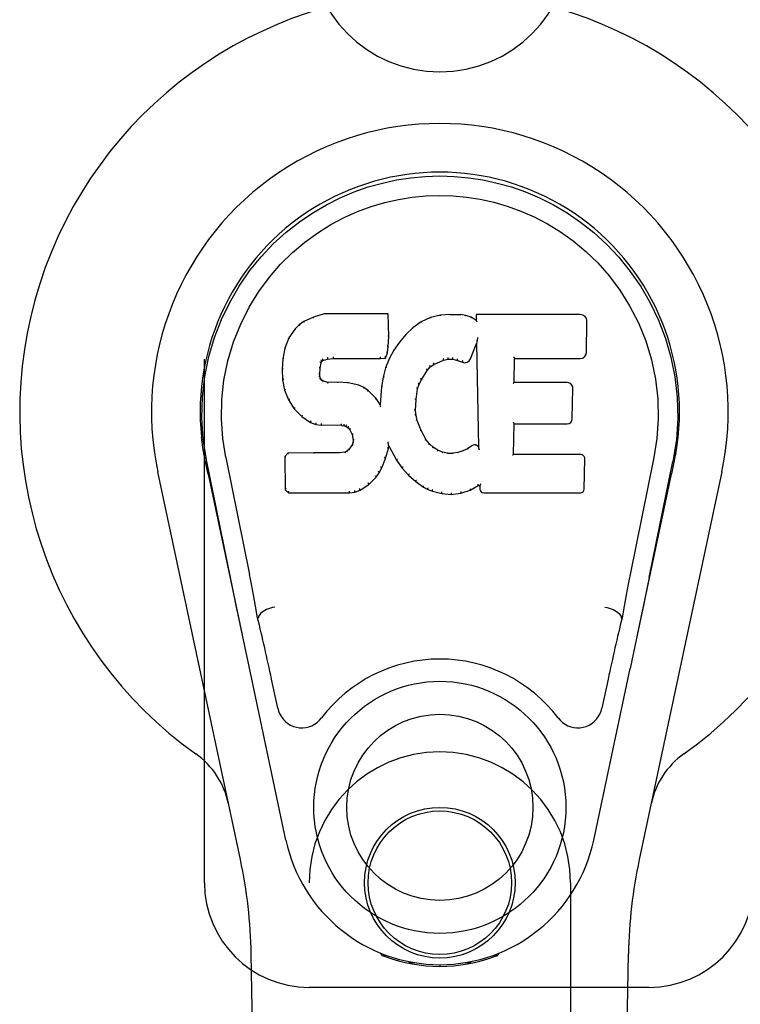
# Model space of a CAD drawing. Header units: inches. Extents: x 0 to 227, y 0 to 147.
# Tile 12 of 78: x 74.06 to 75.78, y 73.59 to 75.94. Entities that reach past the tile are written whole.
import ezdxf

# ---------------------------------------------------------------- set-up
doc = ezdxf.new("R2010")
doc.units = ezdxf.units.IN
doc.header["$LTSCALE"] = 12.505625
doc.header["$MEASUREMENT"] = 0
doc.linetypes.add('HIDDEN', pattern=[0.2, 0.1, -0.1])
doc.layers.add('LEFTHAND_DOOR_ASSEMBLY', color=7, linetype='CONTINUOUS')

msp = doc.modelspace()

# ---------------------------------------------------------------- linework, layer by layer
at = {"layer": 'LEFTHAND_DOOR_ASSEMBLY', "color": 8, "linetype": 'HIDDEN'}
for p, q in [((74.5043, 73.8766), (74.5043, 76.1266)), ((74.7543, 72.0191), (74.7543, 73.8766)), ((75.3793, 73.8766), (75.3793, 72.0191)), ((75.5668, 73.6266), (74.7543, 73.6266))]:
    msp.add_line(p, q, dxfattribs=at)
at = {"layer": 'LEFTHAND_DOOR_ASSEMBLY', "color": 7, "linetype": 'Continuous'}
for p, q in [((74.7907, 75.2361), (74.7649, 75.2279)), ((74.7908, 75.2355), (74.7907, 75.2361)), ((74.9436, 75.2361), (74.7907, 75.2361)), ((74.943, 75.2355), (74.9436, 75.2361)), ((74.9448, 75.1813), (74.9436, 75.2361)), ((75.0918, 75.2346), (75.0683, 75.2323)), ((75.0919, 75.234), (75.0918, 75.2346)), ((75.0918, 75.2346), (75.1159, 75.2342)), ((75.0919, 75.2334), (75.0919, 75.234)), ((75.1158, 75.2335), (75.1159, 75.2342)), ((75.1287, 75.2322), (75.1159, 75.2342)), ((75.1534, 75.234), (75.1537, 75.22)), ((75.154, 75.2334), (75.1534, 75.234)), ((75.4022, 75.234), (75.1534, 75.234)), ((74.7307, 75.2095), (74.7208, 75.2)), ((74.7418, 75.2173), (74.7307, 75.2095)), ((74.7311, 75.2091), (74.7307, 75.2095)), ((74.7649, 75.2279), (74.7418, 75.2173)), ((74.7421, 75.2167), (74.7418, 75.2173)), ((74.7651, 75.2273), (74.7649, 75.2279)), ((75.0222, 75.2169), (75.0026, 75.2026)), ((75.0447, 75.2269), (75.0222, 75.2169)), ((75.0225, 75.2164), (75.0222, 75.2169)), ((75.0683, 75.2323), (75.0447, 75.2269)), ((75.0449, 75.2263), (75.0447, 75.2269)), ((75.0684, 75.2316), (75.0683, 75.2323)), ((75.1286, 75.2316), (75.1287, 75.2322)), ((75.1416, 75.228), (75.1287, 75.2322)), ((75.1413, 75.2274), (75.1416, 75.228)), ((75.1537, 75.22), (75.1416, 75.228)), ((75.1537, 75.22), (75.1543, 75.2189)), ((75.417, 75.1432), (75.4183, 75.2176)), ((74.7208, 75.2), (74.706, 75.1782)), ((74.7212, 75.1996), (74.7208, 75.2)), ((74.9855, 75.1863), (74.9703, 75.1685)), ((75.0026, 75.2026), (74.9855, 75.1863)), ((74.9859, 75.1858), (74.9855, 75.1863)), ((75.003, 75.2021), (75.0026, 75.2026)), ((74.706, 75.1782), (74.6963, 75.1535)), ((74.7066, 75.1779), (74.706, 75.1782)), ((74.9434, 75.1569), (74.9448, 75.1813)), ((74.9442, 75.1813), (74.9448, 75.1813)), ((74.9703, 75.1685), (74.957, 75.1492)), ((74.9708, 75.1681), (74.9703, 75.1685)), ((75.1398, 75.1282), (75.1546, 75.165)), ((75.1552, 75.1679), (75.1546, 75.165)), ((75.1546, 75.165), (75.1589, 74.9179)), ((75.1554, 75.1698), (75.1553, 75.1693)), ((75.1555, 75.1705), (75.1554, 75.1698)), ((75.1556, 75.1712), (75.1555, 75.1705)), ((75.1558, 75.1723), (75.1556, 75.1712)), ((75.156, 75.1734), (75.1558, 75.1723)), ((75.1562, 75.1747), (75.156, 75.1734)), ((75.1564, 75.176), (75.1562, 75.1747)), ((75.1568, 75.1779), (75.1564, 75.176)), ((75.157, 75.1791), (75.1568, 75.1779)), ((74.6963, 75.1535), (74.6913, 75.1285)), ((74.6969, 75.1534), (74.6963, 75.1535)), ((74.9373, 75.1299), (74.9418, 75.1426)), ((74.9413, 75.1427), (74.9418, 75.1426)), ((74.9418, 75.1426), (74.9434, 75.1569)), ((74.9428, 75.1569), (74.9434, 75.1569)), ((74.957, 75.1492), (74.9459, 75.1285)), ((74.9575, 75.1489), (74.957, 75.1492)), ((74.6913, 75.1285), (74.6899, 75.1036)), ((74.6919, 75.1284), (74.6913, 75.1285)), ((74.7809, 75.1058), (74.7828, 75.1189)), ((74.7823, 75.119), (74.7828, 75.1189)), ((74.7828, 75.1189), (74.7845, 75.1222)), ((74.784, 75.1225), (74.7845, 75.1222)), ((74.7845, 75.1222), (74.7871, 75.1243)), ((74.7868, 75.1248), (74.7871, 75.1243)), ((74.7871, 75.1243), (74.7984, 75.1277)), ((74.7983, 75.1283), (74.7984, 75.1277)), ((74.7984, 75.1277), (74.8118, 75.1288)), ((74.8117, 75.1327), (74.8117, 75.1313)), ((74.8117, 75.1293), (74.8118, 75.1288)), ((74.8118, 75.1288), (74.9247, 75.1288)), ((74.9247, 75.1313), (74.9246, 75.1327)), ((74.9247, 75.1288), (74.9373, 75.1299)), ((74.9247, 75.1293), (74.9247, 75.1288)), ((74.9369, 75.1304), (74.9373, 75.1299)), ((74.9459, 75.1285), (74.9373, 75.1067)), ((74.9464, 75.1282), (74.9459, 75.1285)), ((75.0438, 75.1091), (75.0525, 75.115)), ((75.0523, 75.1155), (75.0525, 75.115)), ((75.0525, 75.115), (75.0759, 75.1248)), ((75.0757, 75.1253), (75.0759, 75.1248)), ((75.0759, 75.1248), (75.0867, 75.1275)), ((75.0866, 75.128), (75.0867, 75.1275)), ((75.0867, 75.1275), (75.0976, 75.1273)), ((75.0976, 75.1279), (75.0976, 75.1273)), ((75.0976, 75.1273), (75.109, 75.1247)), ((75.1091, 75.1252), (75.109, 75.1247)), ((75.109, 75.1247), (75.1206, 75.1201)), ((75.1208, 75.1207), (75.1206, 75.1201)), ((75.2445, 75.0715), (75.2455, 75.1287)), ((75.245, 75.1292), (75.2455, 75.1287)), ((75.2455, 75.1287), (75.4022, 75.1287)), ((74.6899, 75.1036), (74.6911, 75.0785)), ((74.6904, 75.1036), (74.6899, 75.1036)), ((74.7794, 75.0919), (74.78, 75.0919)), ((74.78, 75.0919), (74.7809, 75.1058)), ((74.7804, 75.0859), (74.78, 75.0919)), ((74.7803, 75.1059), (74.7809, 75.1058)), ((74.9373, 75.1067), (74.9313, 75.0842)), ((74.9379, 75.1065), (74.9373, 75.1067)), ((75.0227, 75.0782), (75.0366, 75.1004)), ((75.0362, 75.1007), (75.0366, 75.1004)), ((75.0366, 75.1004), (75.0438, 75.1091)), ((75.0434, 75.1095), (75.0438, 75.1091)), ((74.6917, 75.0786), (74.6911, 75.0785)), ((74.6911, 75.0785), (74.6957, 75.0537)), ((74.7798, 75.0858), (74.7804, 75.0859)), ((74.7819, 75.0813), (74.7804, 75.0859)), ((74.7813, 75.081), (74.7819, 75.0813)), ((74.7845, 75.0776), (74.7819, 75.0813)), ((74.7841, 75.0771), (74.7845, 75.0776)), ((74.7882, 75.0749), (74.7845, 75.0776)), ((74.7879, 75.0743), (74.7882, 75.0749)), ((74.7997, 75.0716), (74.7882, 75.0749)), ((74.7996, 75.071), (74.7997, 75.0716)), ((74.8228, 75.0724), (74.7997, 75.0716)), ((74.8227, 75.0717), (74.8228, 75.0724)), ((74.8227, 75.0712), (74.8227, 75.0717)), ((74.8478, 75.0711), (74.8228, 75.0724)), ((74.8477, 75.0704), (74.8478, 75.0711)), ((74.8729, 75.0655), (74.8478, 75.0711)), ((74.9313, 75.0842), (74.9274, 75.0614)), ((74.9319, 75.0841), (74.9313, 75.0842)), ((75.0167, 75.0677), (75.0172, 75.0675)), ((75.0172, 75.0675), (75.0227, 75.0782)), ((75.0222, 75.0785), (75.0227, 75.0782)), ((75.2439, 75.0708), (75.2445, 75.0715)), ((75.3712, 75.0715), (75.2445, 75.0715)), ((74.6963, 75.0538), (74.6957, 75.0537)), ((74.6957, 75.0537), (74.705, 75.03)), ((74.8727, 75.0649), (74.8729, 75.0655)), ((74.8854, 75.0599), (74.8729, 75.0655)), ((74.8851, 75.0593), (74.8854, 75.0599)), ((74.8964, 75.052), (74.8854, 75.0599)), ((74.896, 75.0515), (74.8964, 75.052)), ((74.9146, 75.0338), (74.8964, 75.052)), ((74.9274, 75.0614), (74.9238, 75.0193)), ((74.928, 75.0614), (74.9274, 75.0614)), ((75.0101, 75.0308), (75.0137, 75.0564)), ((75.0131, 75.0565), (75.0137, 75.0564)), ((75.0137, 75.0564), (75.0172, 75.0675)), ((75.3833, 74.9848), (75.3845, 75.0579)), ((74.7055, 75.0302), (74.705, 75.03)), ((74.705, 75.03), (74.719, 75.0086)), ((74.9141, 75.0334), (74.9146, 75.0338)), ((74.9238, 75.0193), (74.9146, 75.0338)), ((75.009, 75.0048), (75.0101, 75.0308)), ((75.0096, 75.0309), (75.0101, 75.0308)), ((74.7195, 75.009), (74.719, 75.0086)), ((74.719, 75.0086), (74.7368, 74.9903)), ((74.9242, 75.0174), (74.9238, 75.0193)), ((75.0084, 75.0048), (75.009, 75.0048)), ((75.01, 74.9926), (75.009, 75.0048)), ((74.7371, 74.9907), (74.7368, 74.9903)), ((74.7368, 74.9903), (74.7581, 74.9764)), ((74.7584, 74.9769), (74.7581, 74.9764)), ((74.7581, 74.9764), (74.7708, 74.9718)), ((75.0094, 74.9925), (75.01, 74.9926)), ((75.0126, 74.9808), (75.01, 74.9926)), ((75.012, 74.9806), (75.0126, 74.9808)), ((75.022, 74.9568), (75.0126, 74.9808)), ((74.7709, 74.9723), (74.7708, 74.9718)), ((74.7708, 74.9718), (74.7837, 74.9696)), ((74.7838, 74.9702), (74.7837, 74.9696)), ((74.8315, 74.9691), (74.7837, 74.9696)), ((74.8315, 74.9697), (74.8315, 74.9691)), ((74.8315, 74.9691), (74.8379, 74.9685)), ((74.838, 74.9691), (74.8379, 74.9685)), ((74.8379, 74.9685), (74.843, 74.9668)), ((74.8432, 74.9673), (74.843, 74.9668)), ((74.843, 74.9668), (74.8474, 74.9635)), ((74.8478, 74.9639), (74.8474, 74.9635)), ((74.8474, 74.9635), (74.8513, 74.9589)), ((74.8518, 74.9592), (74.8513, 74.9589)), ((74.8513, 74.9589), (74.8572, 74.9472)), ((75.0215, 74.9565), (75.022, 74.9568)), ((75.0344, 74.9344), (75.022, 74.9568)), ((75.2428, 74.8999), (75.2441, 74.9729)), ((75.2435, 74.9735), (75.2441, 74.9729)), ((75.2441, 74.9729), (75.3712, 74.9729)), ((74.8578, 74.9473), (74.8572, 74.9472)), ((74.8572, 74.9472), (74.8596, 74.9339)), ((74.8591, 74.928), (74.8573, 74.9228)), ((74.8596, 74.9339), (74.8591, 74.928)), ((74.8597, 74.9279), (74.8591, 74.928)), ((74.8602, 74.9339), (74.8596, 74.9339)), ((74.9429, 74.929), (74.9427, 74.93)), ((74.943, 74.9283), (74.9429, 74.929)), ((74.9432, 74.9276), (74.943, 74.9283)), ((74.9433, 74.927), (74.9432, 74.9276)), ((74.9435, 74.9263), (74.9433, 74.927)), ((75.0339, 74.9341), (75.0344, 74.9344)), ((75.0423, 74.9251), (75.0344, 74.9344)), ((74.5028, 74.9037), (74.5041, 74.8966)), ((74.7657, 74.9036), (74.7039, 74.903)), ((74.8264, 74.9039), (74.7657, 74.9036)), ((74.7657, 74.9029), (74.7657, 74.9036)), ((74.84, 74.905), (74.8264, 74.9039)), ((74.8264, 74.9032), (74.8264, 74.9039)), ((74.8264, 74.9032), (74.8265, 74.9027)), ((74.8445, 74.9074), (74.84, 74.905)), ((74.8402, 74.9043), (74.84, 74.905)), ((74.849, 74.9118), (74.8445, 74.9074)), ((74.8449, 74.9069), (74.8445, 74.9074)), ((74.8573, 74.9228), (74.849, 74.9118)), ((74.8495, 74.9114), (74.849, 74.9118)), ((74.8578, 74.9225), (74.8573, 74.9228)), ((74.9371, 74.8903), (74.944, 74.9142)), ((74.9434, 74.9143), (74.944, 74.9142)), ((74.9436, 74.9258), (74.9435, 74.9263)), ((74.9437, 74.925), (74.9436, 74.9258)), ((74.944, 74.9142), (74.9445, 74.9202)), ((74.9445, 74.9202), (74.9441, 74.9221)), ((74.9445, 74.9202), (74.9636, 74.8862)), ((75.0419, 74.9247), (75.0423, 74.9251)), ((75.0517, 74.9167), (75.0423, 74.9251)), ((75.0513, 74.9162), (75.0517, 74.9167)), ((75.0619, 74.9098), (75.0517, 74.9167)), ((75.0616, 74.9093), (75.0619, 74.9098)), ((75.073, 74.9054), (75.0619, 74.9098)), ((75.0728, 74.9048), (75.073, 74.9054)), ((75.0852, 74.9032), (75.073, 74.9054)), ((75.0851, 74.9025), (75.0852, 74.9032)), ((75.0852, 74.9032), (75.0976, 74.9027)), ((75.1097, 74.9045), (75.0976, 74.9027)), ((75.1216, 74.9084), (75.1097, 74.9045)), ((75.1098, 74.9039), (75.1097, 74.9045)), ((75.1329, 74.9136), (75.1216, 74.9084)), ((75.1219, 74.9078), (75.1216, 74.9084)), ((75.1433, 74.9208), (75.1329, 74.9136)), ((75.1332, 74.913), (75.1329, 74.9136)), ((75.1437, 74.9203), (75.1433, 74.9208)), ((75.1589, 74.9179), (75.1589, 74.9178)), ((75.1596, 74.9157), (75.1589, 74.9178)), ((75.1617, 74.9103), (75.161, 74.9124)), ((75.6283, 74.8904), (75.6308, 74.9038)), ((75.6308, 74.9038), (75.6294, 74.8966)), ((74.5055, 74.8885), (74.505, 74.8915)), ((74.5062, 74.8855), (74.5055, 74.8885)), ((74.5068, 74.8823), (74.5062, 74.8855)), ((74.5099, 74.8674), (74.5068, 74.8823)), ((74.5663, 74.6061), (74.5098, 74.8831)), ((74.5553, 74.8923), (74.6123, 74.6133)), ((74.7039, 74.903), (74.696, 74.8949)), ((74.696, 74.8949), (74.6974, 74.8156)), ((74.6966, 74.8946), (74.696, 74.8949)), ((74.7042, 74.9024), (74.7039, 74.903)), ((74.7657, 74.9029), (74.7657, 74.9024)), ((74.9279, 74.8675), (74.9371, 74.8903)), ((74.9366, 74.8904), (74.9371, 74.8903)), ((74.9641, 74.8865), (74.9636, 74.8862)), ((74.9636, 74.8862), (74.9769, 74.8674)), ((75.0976, 74.9021), (75.0976, 74.9027)), ((75.0977, 74.9015), (75.0976, 74.9021)), ((75.2422, 74.8993), (75.2428, 74.8999)), ((75.4028, 74.8999), (75.2428, 74.8999)), ((75.4119, 74.8172), (75.4132, 74.8893)), ((75.5782, 74.8923), (75.5212, 74.6133)), ((75.5672, 74.6061), (75.6238, 74.8831)), ((75.6257, 74.8773), (75.6273, 74.8851)), ((75.6273, 74.8851), (75.6278, 74.8878)), ((75.6278, 74.8878), (75.6283, 74.8904)), ((74.5902, 73.9321), (74.3929, 74.858)), ((74.5129, 74.8531), (74.5099, 74.8674)), ((74.9148, 74.8457), (74.9221, 74.8563)), ((74.9216, 74.8566), (74.9221, 74.8563)), ((74.9221, 74.8563), (74.9279, 74.8675)), ((74.9274, 74.8677), (74.9279, 74.8675)), ((74.9773, 74.8678), (74.9769, 74.8674)), ((74.9769, 74.8674), (74.9921, 74.8505)), ((75.7406, 74.858), (75.5433, 73.9321)), ((74.5129, 74.8531), (74.5948, 74.4688)), ((74.8969, 74.8284), (74.9148, 74.8457)), ((74.9143, 74.8461), (74.9148, 74.8457)), ((74.9926, 74.8509), (74.9921, 74.8505)), ((74.9921, 74.8505), (75.0092, 74.8354)), ((75.0096, 74.8358), (75.0092, 74.8354)), ((75.0092, 74.8354), (75.0275, 74.8214)), ((75.5387, 74.4688), (75.6206, 74.8531)), ((74.698, 74.8159), (74.6974, 74.8156)), ((74.6974, 74.8156), (74.705, 74.8082)), ((74.8511, 74.8107), (74.851, 74.8121)), ((74.8511, 74.8082), (74.8639, 74.8099)), ((74.8637, 74.8104), (74.8639, 74.8099)), ((74.8639, 74.8099), (74.8761, 74.8142)), ((74.8758, 74.8147), (74.8761, 74.8142)), ((74.8761, 74.8142), (74.8969, 74.8284)), ((74.8965, 74.8289), (74.8969, 74.8284)), ((75.0278, 74.8219), (75.0275, 74.8214)), ((75.0275, 74.8214), (75.038, 74.816)), ((75.0382, 74.8166), (75.038, 74.816)), ((75.038, 74.816), (75.049, 74.8123)), ((75.0492, 74.8128), (75.049, 74.8123)), ((75.049, 74.8123), (75.0713, 74.8066)), ((75.1173, 74.8073), (75.1395, 74.8142)), ((75.1392, 74.8147), (75.1395, 74.8142)), ((75.1395, 74.8142), (75.1581, 74.8253)), ((75.1579, 74.8259), (75.1581, 74.8253)), ((75.1581, 74.8253), (75.1624, 74.8253)), ((75.163, 74.8259), (75.1624, 74.8253)), ((75.1624, 74.8253), (75.1626, 74.8172)), ((74.7052, 74.8088), (74.705, 74.8082)), ((74.705, 74.8082), (74.8511, 74.8082)), ((74.8511, 74.8088), (74.8511, 74.8082)), ((75.0714, 74.8072), (75.0713, 74.8066)), ((75.0713, 74.8066), (75.0942, 74.8041)), ((75.0941, 74.808), (75.0942, 74.8046)), ((75.0942, 74.8041), (75.1173, 74.8073)), ((75.0942, 74.8046), (75.0942, 74.8041)), ((75.1172, 74.8078), (75.1173, 74.8073)), ((75.1717, 74.8082), (75.4028, 74.8082)), ((75.5672, 74.6061), (75.5632, 74.5865)), ((75.5632, 74.5865), (75.5542, 74.5429)), ((74.5895, 74.494), (74.5793, 74.5429)), ((75.5542, 74.5429), (75.544, 74.494)), ((74.6333, 74.5095), (74.6313, 74.5091)), ((75.5002, 74.5095), (75.5022, 74.5091)), ((74.6005, 74.4417), (74.5895, 74.494)), ((75.544, 74.494), (75.533, 74.4417)), ((74.6108, 74.3931), (74.6005, 74.4417)), ((75.533, 74.4417), (75.5217, 74.3881)), ((74.6991, 73.9784), (74.6108, 74.3931)), ((75.4344, 73.9784), (75.5217, 74.3881)), ((74.6795, 74.2936), (74.6647, 74.3627)), ((75.4688, 74.3627), (75.4541, 74.2936)), ((74.6882, 69.5672), (74.616, 73.7065)), ((74.928, 73.7031), (74.9252, 73.7088)), ((74.9316, 73.7063), (74.9315, 73.7017)), ((75.2019, 73.7063), (75.202, 73.7017)), ((75.2083, 73.7088), (75.2055, 73.7031)), ((75.4453, 69.5672), (75.5175, 73.7065)), ((74.9352, 73.7032), (74.9354, 73.7002)), ((75.012, 73.6851), (74.9911, 73.6847)), ((75.0668, 73.6808), (75.0668, 73.6768)), ((75.1424, 73.6847), (75.1215, 73.6851)), ((75.1981, 73.7002), (75.1983, 73.7031))]:
    msp.add_line(p, q, dxfattribs=at)
for points in [[(74.5098, 74.883), (74.5016, 74.9356), (74.4984, 74.9874), (74.4998, 75.0376), (74.5054, 75.0864), (74.515, 75.1336), (74.5283, 75.179), (74.5449, 75.2222), (74.5646, 75.2632), (74.5872, 75.3019), (74.6123, 75.3383), (74.6397, 75.372), (74.6689, 75.4028), (74.6995, 75.4307), (74.7311, 75.4555), (74.7633, 75.4774), (74.7959, 75.4966), (74.8288, 75.513), (74.862, 75.5271), (74.8956, 75.5389), (74.9295, 75.5484), (74.9634, 75.5558), (74.9975, 75.561), (75.032, 75.5642), (75.0668, 75.5652)], [(75.0668, 75.5652), (75.101, 75.5642), (75.1354, 75.5611), (75.1697, 75.5558), (75.2039, 75.5484), (75.2378, 75.5389), (75.2715, 75.5271), (75.3051, 75.5129), (75.3383, 75.4962), (75.3709, 75.4771), (75.403, 75.4551), (75.4348, 75.43), (75.4656, 75.4018), (75.4947, 75.371), (75.5219, 75.3373), (75.547, 75.3009), (75.5696, 75.2619), (75.5893, 75.2206), (75.6059, 75.1772), (75.6189, 75.1322), (75.6283, 75.0854), (75.6338, 75.0367), (75.6351, 74.9865), (75.6319, 74.9351), (75.6237, 74.883)], [(74.5553, 74.8923), (74.548, 74.938), (74.5449, 74.9841), (74.5459, 75.0308), (74.551, 75.0775), (74.5605, 75.1238), (74.5739, 75.1688), (74.591, 75.2115), (74.6113, 75.2517), (74.6342, 75.289), (74.6595, 75.3232), (74.6864, 75.3542), (74.7148, 75.3822), (74.7444, 75.4073), (74.7749, 75.4295), (74.8062, 75.449), (74.8381, 75.466), (74.8702, 75.4803), (74.9026, 75.4922), (74.9352, 75.5019), (74.9678, 75.5093), (75.0004, 75.5145), (75.033, 75.5176), (75.0656, 75.5187), (75.0982, 75.5178), (75.1307, 75.5148), (75.1631, 75.5097), (75.1956, 75.5026), (75.228, 75.4932), (75.2603, 75.4815), (75.2924, 75.4674), (75.324, 75.451), (75.3551, 75.4319), (75.3857, 75.4099), (75.4155, 75.3851), (75.4442, 75.3574), (75.4714, 75.3265), (75.497, 75.2924), (75.5203, 75.2551), (75.5411, 75.2144), (75.5587, 75.1713), (75.5724, 75.1263), (75.5821, 75.08)], [(74.7908, 75.2355), (74.7908, 75.2354), (74.7909, 75.2354), (74.7909, 75.2353), (74.791, 75.2352), (74.791, 75.2351), (74.7911, 75.2349)], [(74.9424, 75.2355), (74.9422, 75.2354), (74.942, 75.2354), (74.9418, 75.2353), (74.9416, 75.2352), (74.9413, 75.2351), (74.9411, 75.2349)], [(75.1156, 75.233), (75.1157, 75.2331), (75.1157, 75.2333), (75.1157, 75.2334), (75.1158, 75.2335), (75.1158, 75.2335), (75.1158, 75.2335)], [(75.156, 75.2328), (75.1558, 75.233), (75.1555, 75.2331), (75.1553, 75.2332), (75.1551, 75.2333), (75.1548, 75.2334), (75.1547, 75.2334)], [(74.7311, 75.2091), (74.7313, 75.2091), (74.7314, 75.2092), (74.7316, 75.2092), (74.7318, 75.2091), (74.732, 75.2091), (74.7323, 75.2089)], [(74.7421, 75.2167), (74.7423, 75.2167), (74.7424, 75.2167), (74.7425, 75.2167), (74.7427, 75.2167), (74.7428, 75.2165), (74.7431, 75.2164)], [(74.7652, 75.2273), (74.7653, 75.2273), (74.7654, 75.2273), (74.7655, 75.2272), (74.7656, 75.2271), (74.7657, 75.227), (74.7658, 75.2268)], [(75.0235, 75.216), (75.0233, 75.2162), (75.0231, 75.2163), (75.0229, 75.2164), (75.0228, 75.2164), (75.0226, 75.2164), (75.0225, 75.2164)], [(75.0455, 75.2258), (75.0454, 75.226), (75.0452, 75.2261), (75.0452, 75.2262), (75.0451, 75.2262), (75.045, 75.2263), (75.0449, 75.2263)], [(75.0687, 75.2311), (75.0687, 75.2313), (75.0686, 75.2314), (75.0685, 75.2315), (75.0685, 75.2316), (75.0684, 75.2316), (75.0684, 75.2316)], [(75.1281, 75.231), (75.1282, 75.2312), (75.1283, 75.2313), (75.1284, 75.2314), (75.1284, 75.2315), (75.1285, 75.2316), (75.1286, 75.2316)], [(75.1405, 75.227), (75.1406, 75.2271), (75.1408, 75.2272), (75.1409, 75.2273), (75.141, 75.2274), (75.1412, 75.2274), (75.1413, 75.2274)], [(75.1563, 75.2165), (75.156, 75.217), (75.1557, 75.2174), (75.1555, 75.2178), (75.1552, 75.2181), (75.1549, 75.2184), (75.1547, 75.2186)], [(74.7213, 75.1997), (74.7215, 75.1998), (74.7217, 75.1998), (74.7219, 75.1999), (74.7222, 75.1999), (74.7224, 75.1998), (74.7227, 75.1997)], [(74.9873, 75.1858), (74.9871, 75.1859), (74.9868, 75.186), (74.9865, 75.186), (74.9863, 75.186), (74.9861, 75.1859), (74.9859, 75.1858)], [(75.0042, 75.202), (75.0039, 75.2021), (75.0037, 75.2022), (75.0035, 75.2023), (75.0033, 75.2023), (75.0031, 75.2022), (75.0029, 75.2021)], [(74.7066, 75.178), (74.7068, 75.1782), (74.707, 75.1783), (74.7073, 75.1784), (74.7076, 75.1784), (74.708, 75.1784), (74.7083, 75.1784)], [(74.9442, 75.1813), (74.9441, 75.1817), (74.9439, 75.182), (74.9436, 75.1823), (74.9432, 75.1825), (74.9427, 75.1826), (74.9422, 75.1827)], [(74.9723, 75.1683), (74.972, 75.1684), (74.9717, 75.1684), (74.9715, 75.1684), (74.9712, 75.1684), (74.971, 75.1683), (74.9708, 75.1681)], [(75.1553, 75.1693), (75.1553, 75.1691), (75.1552, 75.1689), (75.1552, 75.1688)], [(75.1552, 75.1688), (75.1552, 75.1685), (75.1552, 75.1683), (75.1552, 75.1682)], [(74.6969, 75.1534), (74.6971, 75.1537), (74.6973, 75.1539), (74.6976, 75.1541), (74.698, 75.1542), (74.6984, 75.1542), (74.6988, 75.1542)], [(74.9413, 75.1428), (74.9412, 75.1432), (74.941, 75.1436), (74.9407, 75.1439), (74.9403, 75.1442), (74.9399, 75.1444), (74.9393, 75.1445)], [(74.9428, 75.1569), (74.9428, 75.1573), (74.9426, 75.1577), (74.9423, 75.158), (74.9419, 75.1582), (74.9414, 75.1584), (74.9409, 75.1584)], [(74.9592, 75.1492), (74.9588, 75.1493), (74.9585, 75.1493), (74.9582, 75.1493), (74.9579, 75.1492), (74.9577, 75.1491), (74.9575, 75.1489)], [(74.6919, 75.1285), (74.692, 75.1288), (74.6922, 75.129), (74.6926, 75.1293), (74.6929, 75.1294), (74.6934, 75.1295), (74.6938, 75.1295)], [(74.7804, 75.121), (74.7809, 75.1209), (74.7814, 75.1206), (74.7818, 75.1203), (74.7821, 75.12), (74.7823, 75.1196), (74.7823, 75.1192)], [(74.7824, 75.1251), (74.783, 75.1249), (74.7834, 75.1245), (74.7838, 75.124), (74.784, 75.1236), (74.7842, 75.1231), (74.7841, 75.1227)], [(74.7858, 75.128), (74.7861, 75.1276), (74.7864, 75.1272), (74.7867, 75.1267), (74.7869, 75.1263), (74.787, 75.1258), (74.787, 75.1254), (74.787, 75.1251), (74.7868, 75.1249)], [(74.7979, 75.1316), (74.7981, 75.1312), (74.7982, 75.1307), (74.7983, 75.1302), (74.7984, 75.1297), (74.7984, 75.1292), (74.7984, 75.1287), (74.7984, 75.1284), (74.7983, 75.1283)], [(74.8117, 75.1313), (74.8117, 75.1308), (74.8118, 75.1303), (74.8118, 75.1299), (74.8118, 75.1296), (74.8117, 75.1294), (74.8117, 75.1293)], [(74.9247, 75.1293), (74.9247, 75.1294), (74.9247, 75.1296), (74.9247, 75.1299), (74.9247, 75.1303), (74.9247, 75.1308), (74.9247, 75.1313)], [(74.937, 75.1307), (74.937, 75.131), (74.937, 75.1313), (74.9369, 75.1317), (74.9367, 75.1321), (74.9365, 75.1325), (74.9362, 75.1329), (74.9358, 75.1333), (74.9355, 75.1336)], [(74.9482, 75.1288), (74.9478, 75.1288), (74.9475, 75.1288), (74.9472, 75.1288), (74.9469, 75.1287), (74.9466, 75.1285), (74.9464, 75.1282)], [(75.0523, 75.1156), (75.0524, 75.1157), (75.0525, 75.1161), (75.0525, 75.1164), (75.0524, 75.1169), (75.0522, 75.1174), (75.052, 75.1178), (75.0516, 75.1183), (75.0513, 75.1187)], [(75.0758, 75.1253), (75.0759, 75.1254), (75.0759, 75.1257), (75.0759, 75.126), (75.0759, 75.1265), (75.0758, 75.127), (75.0756, 75.1276), (75.0754, 75.1281), (75.0751, 75.1285)], [(75.0866, 75.128), (75.0867, 75.1281), (75.0867, 75.1284), (75.0867, 75.1287), (75.0867, 75.1292), (75.0867, 75.1297), (75.0866, 75.1303), (75.0865, 75.1309), (75.0864, 75.1314)], [(75.0976, 75.1279), (75.0976, 75.128), (75.0976, 75.1282), (75.0975, 75.1286), (75.0976, 75.129), (75.0976, 75.1296), (75.0977, 75.1301), (75.0978, 75.1307), (75.0979, 75.1312)], [(75.1092, 75.1252), (75.109, 75.1253), (75.109, 75.1256), (75.109, 75.1259), (75.109, 75.1264), (75.1091, 75.1269), (75.1093, 75.1275), (75.1095, 75.128), (75.1097, 75.1285)], [(75.1216, 75.1239), (75.1213, 75.1235), (75.1211, 75.123), (75.1209, 75.1225), (75.1207, 75.122), (75.1206, 75.1215), (75.1206, 75.1211), (75.1207, 75.1208), (75.1208, 75.1207)], [(75.243, 75.1326), (75.2433, 75.1324), (75.2435, 75.1322), (75.2438, 75.132), (75.244, 75.1317), (75.2442, 75.1315), (75.2444, 75.1312)], [(75.2444, 75.1312), (75.2446, 75.131), (75.2447, 75.1307), (75.2448, 75.1305), (75.2449, 75.1302), (75.2449, 75.13), (75.245, 75.1298)], [(74.6905, 75.1036), (74.6905, 75.1039), (74.6908, 75.1043), (74.6911, 75.1045), (74.6915, 75.1047), (74.6919, 75.1049), (74.6924, 75.1049)], [(74.7774, 75.0932), (74.7779, 75.0932), (74.7784, 75.093), (74.7788, 75.0928), (74.7791, 75.0926), (74.7793, 75.0922), (74.7794, 75.0918)], [(74.7783, 75.1074), (74.7788, 75.1074), (74.7793, 75.1072), (74.7797, 75.1069), (74.78, 75.1066), (74.7802, 75.1062), (74.7803, 75.1058)], [(74.9397, 75.1072), (74.9393, 75.1072), (74.9389, 75.1072), (74.9386, 75.1071), (74.9383, 75.107), (74.938, 75.1067), (74.9379, 75.1064)], [(75.0362, 75.1007), (75.0363, 75.101), (75.0363, 75.1013), (75.0362, 75.1017), (75.036, 75.1021), (75.0357, 75.1024), (75.0354, 75.1027), (75.035, 75.103), (75.0346, 75.1032)], [(75.0434, 75.1096), (75.0435, 75.1098), (75.0436, 75.1101), (75.0435, 75.1105), (75.0434, 75.1109), (75.0431, 75.1113), (75.0428, 75.1117), (75.0424, 75.112), (75.042, 75.1123)], [(74.6917, 75.0787), (74.6917, 75.079), (74.6919, 75.0794), (74.6922, 75.0797), (74.6927, 75.0799), (74.6931, 75.0801), (74.6936, 75.0802)], [(74.7779, 75.0868), (74.7783, 75.0868), (74.7787, 75.0867), (74.7791, 75.0866), (74.7794, 75.0864), (74.7796, 75.0862), (74.7798, 75.0859)], [(74.7795, 75.0815), (74.7799, 75.0815), (74.7802, 75.0816), (74.7805, 75.0815), (74.7808, 75.0814), (74.781, 75.0813), (74.7812, 75.0811)], [(74.7827, 75.0771), (74.783, 75.0772), (74.7832, 75.0773), (74.7834, 75.0773), (74.7837, 75.0773), (74.7839, 75.0773), (74.784, 75.0772)], [(74.7871, 75.0739), (74.7872, 75.074), (74.7874, 75.0741), (74.7875, 75.0742), (74.7877, 75.0743), (74.7878, 75.0743), (74.7879, 75.0743)], [(74.7994, 75.0704), (74.7994, 75.0705), (74.7995, 75.0707), (74.7995, 75.0708), (74.7996, 75.0709), (74.7996, 75.0709), (74.7996, 75.071)], [(74.8474, 75.0699), (74.8475, 75.07), (74.8475, 75.0702), (74.8476, 75.0703), (74.8476, 75.0704), (74.8477, 75.0704), (74.8477, 75.0704)], [(74.9338, 75.085), (74.9334, 75.085), (74.933, 75.0849), (74.9326, 75.0848), (74.9323, 75.0846), (74.9321, 75.0844), (74.9319, 75.084)], [(75.0167, 75.0678), (75.0167, 75.0682), (75.0166, 75.0686), (75.0163, 75.0691), (75.0159, 75.0694), (75.0154, 75.0697), (75.0148, 75.0699)], [(75.0222, 75.0785), (75.0223, 75.079), (75.0222, 75.0794), (75.0219, 75.0799), (75.0215, 75.0803), (75.021, 75.0806), (75.0205, 75.0809)], [(75.2419, 75.0702), (75.2422, 75.0704), (75.2424, 75.0705), (75.2427, 75.0707), (75.2429, 75.0707), (75.2431, 75.0708), (75.2433, 75.0708)], [(75.5821, 75.08), (75.5875, 75.0326), (75.5887, 74.985), (75.5856, 74.9383), (75.5782, 74.8923)], [(74.6963, 75.0539), (74.6963, 75.0543), (74.6964, 75.0547), (74.6967, 75.055), (74.6971, 75.0553), (74.6976, 75.0556), (74.6982, 75.0557)], [(74.8721, 75.0644), (74.8722, 75.0646), (74.8723, 75.0648), (74.8724, 75.0648), (74.8725, 75.0649), (74.8726, 75.0649), (74.8727, 75.0649)], [(74.8841, 75.059), (74.8843, 75.0592), (74.8845, 75.0593), (74.8847, 75.0593), (74.8848, 75.0593), (74.8849, 75.0593), (74.885, 75.0593)], [(74.8948, 75.0514), (74.895, 75.0515), (74.8952, 75.0516), (74.8955, 75.0516), (74.8957, 75.0516), (74.8958, 75.0516), (74.896, 75.0515)], [(74.93, 75.0625), (74.9295, 75.0624), (74.9291, 75.0624), (74.9287, 75.0622), (74.9284, 75.062), (74.9281, 75.0617), (74.928, 75.0613)], [(75.0131, 75.0566), (75.0131, 75.057), (75.0129, 75.0574), (75.0126, 75.0577), (75.0122, 75.058), (75.0117, 75.0582), (75.0112, 75.0583)], [(74.7055, 75.0303), (74.7054, 75.0307), (74.7056, 75.0311), (74.7058, 75.0316), (74.7062, 75.0319), (74.7067, 75.0323), (74.7073, 75.0325)], [(74.9126, 75.0335), (74.9129, 75.0336), (74.9132, 75.0337), (74.9135, 75.0337), (74.9137, 75.0336), (74.9139, 75.0335), (74.9141, 75.0334)], [(75.0095, 75.0309), (75.0095, 75.0313), (75.0093, 75.0316), (75.009, 75.0319), (75.0086, 75.0322), (75.0081, 75.0323), (75.0076, 75.0324)], [(74.7194, 75.009), (74.7193, 75.0093), (74.7193, 75.0096), (74.7194, 75.01), (74.7196, 75.0103), (74.7198, 75.0107), (74.7202, 75.011), (74.7206, 75.0113), (74.721, 75.0116)], [(74.9257, 75.0128), (74.9252, 75.0147), (74.9249, 75.0155), (74.9247, 75.0163), (74.9245, 75.0168), (74.9243, 75.0172)], [(75.0084, 75.0048), (75.0083, 75.0052), (75.0081, 75.0055), (75.0078, 75.0057), (75.0074, 75.0059), (75.0069, 75.0061), (75.0064, 75.0061)], [(74.7371, 74.9908), (74.7369, 74.991), (74.7369, 74.9914), (74.7369, 74.9917), (74.7371, 74.9921), (74.7373, 74.9926), (74.7376, 74.993), (74.738, 74.9933), (74.7384, 74.9936)], [(74.7584, 74.9769), (74.7582, 74.9771), (74.7582, 74.9774), (74.7582, 74.9778), (74.7583, 74.9783), (74.7585, 74.9787), (74.7587, 74.9792), (74.759, 74.9797), (74.7593, 74.9801)], [(74.7709, 74.9723), (74.7708, 74.9725), (74.7707, 74.9727), (74.7707, 74.9731), (74.7708, 74.9735), (74.7709, 74.974), (74.771, 74.9746), (74.7712, 74.9751), (74.7714, 74.9756)], [(75.0094, 74.9926), (75.0092, 74.9929), (75.009, 74.9931), (75.0087, 74.9934), (75.0083, 74.9935), (75.0079, 74.9936), (75.0074, 74.9936)], [(75.012, 74.9807), (75.0118, 74.9809), (75.0116, 74.9811), (75.0113, 74.9813), (75.011, 74.9814), (75.0106, 74.9814), (75.0102, 74.9814)], [(75.2416, 74.9768), (75.2418, 74.9766), (75.2421, 74.9764), (75.2423, 74.9762), (75.2425, 74.9759), (75.2428, 74.9757), (75.2429, 74.9755)], [(75.2429, 74.9755), (75.2431, 74.9752), (75.2432, 74.9749), (75.2434, 74.9747), (75.2434, 74.9745), (75.2435, 74.9743), (75.2435, 74.9741)], [(74.7838, 74.9702), (74.7837, 74.9702), (74.7837, 74.9705), (74.7837, 74.9708), (74.7837, 74.9713), (74.7837, 74.9718), (74.7838, 74.9724), (74.7839, 74.973), (74.7839, 74.9735)], [(74.8315, 74.9697), (74.8315, 74.9698), (74.8315, 74.97), (74.8315, 74.9703), (74.8315, 74.9708), (74.8315, 74.9714), (74.8315, 74.9719), (74.8316, 74.9725), (74.8316, 74.973)], [(74.838, 74.9691), (74.8379, 74.9692), (74.8379, 74.9694), (74.8379, 74.9698), (74.8379, 74.9703), (74.838, 74.9708), (74.8381, 74.9714), (74.8382, 74.9719), (74.8384, 74.9724)], [(74.8432, 74.9674), (74.843, 74.9676), (74.843, 74.9679), (74.843, 74.9683), (74.8431, 74.9687), (74.8433, 74.9692), (74.8435, 74.9696), (74.8438, 74.9701), (74.8442, 74.9705)], [(74.8479, 74.9639), (74.8477, 74.9642), (74.8476, 74.9646), (74.8477, 74.9649), (74.8478, 74.9653), (74.8481, 74.9657), (74.8484, 74.9661), (74.8488, 74.9665), (74.8492, 74.9667)], [(74.8518, 74.9593), (74.8517, 74.9597), (74.8518, 74.9602), (74.852, 74.9606), (74.8524, 74.961), (74.8529, 74.9614), (74.8535, 74.9617)], [(75.0214, 74.9566), (75.0213, 74.9568), (75.021, 74.9569), (75.0208, 74.957), (75.0204, 74.9571), (75.0201, 74.9571), (75.0197, 74.957)], [(74.5027, 74.9038), (74.5016, 74.9101), (74.5006, 74.9164), (74.4996, 74.9227), (74.4987, 74.9289), (74.498, 74.9351), (74.4973, 74.9412)], [(74.8578, 74.9475), (74.8578, 74.9479), (74.858, 74.9483), (74.8582, 74.9486), (74.8586, 74.9489), (74.8591, 74.9492), (74.8597, 74.9493)], [(74.8598, 74.928), (74.8599, 74.9283), (74.8601, 74.9285), (74.8604, 74.9287), (74.8608, 74.9288), (74.8612, 74.9289), (74.8616, 74.9288)], [(74.8602, 74.934), (74.8603, 74.9344), (74.8605, 74.9347), (74.8608, 74.9349), (74.8612, 74.9352), (74.8617, 74.9353), (74.8622, 74.9353)], [(75.0323, 74.9343), (75.0326, 74.9344), (75.0329, 74.9344), (75.0332, 74.9344), (75.0335, 74.9344), (75.0337, 74.9343), (75.0339, 74.9341)], [(75.6308, 74.9038), (75.6319, 74.9102), (75.6329, 74.9165), (75.6339, 74.9228), (75.6348, 74.929), (75.6356, 74.9352), (75.6362, 74.9412)], [(74.505, 74.8915), (74.5029, 74.9024), (74.5027, 74.9038)], [(74.8402, 74.9043), (74.8403, 74.9043), (74.8404, 74.9043), (74.8405, 74.9042), (74.8406, 74.9041), (74.8407, 74.9039), (74.8408, 74.9038)], [(74.8449, 74.9069), (74.8451, 74.9069), (74.8453, 74.907), (74.8454, 74.9069), (74.8456, 74.9069), (74.8458, 74.9068), (74.846, 74.9067)], [(74.8494, 74.9113), (74.8497, 74.9115), (74.8499, 74.9116), (74.8501, 74.9116), (74.8504, 74.9116), (74.8507, 74.9116), (74.851, 74.9115)], [(74.8579, 74.9226), (74.8581, 74.9228), (74.8583, 74.9229), (74.8586, 74.923), (74.8589, 74.923), (74.8592, 74.923), (74.8596, 74.9229)], [(74.9434, 74.9144), (74.9434, 74.9148), (74.9432, 74.9152), (74.9429, 74.9155), (74.9425, 74.9158), (74.942, 74.916), (74.9415, 74.916)], [(74.9439, 74.9239), (74.9439, 74.9242), (74.9438, 74.9244), (74.9437, 74.925)], [(74.9441, 74.9223), (74.9441, 74.9224), (74.9441, 74.9226), (74.9441, 74.9228), (74.9441, 74.9229), (74.944, 74.9232), (74.944, 74.9234), (74.9439, 74.9236), (74.9439, 74.9239)], [(75.0405, 74.9247), (75.0408, 74.9248), (75.041, 74.9248), (75.0413, 74.9249), (75.0415, 74.9248), (75.0417, 74.9248), (75.0419, 74.9246)], [(75.0501, 74.916), (75.0504, 74.9162), (75.0506, 74.9163), (75.0508, 74.9163), (75.051, 74.9163), (75.0512, 74.9163), (75.0513, 74.9162)], [(75.0607, 74.9089), (75.0609, 74.9091), (75.0611, 74.9092), (75.0612, 74.9093), (75.0613, 74.9093), (75.0615, 74.9093), (75.0616, 74.9092)], [(75.0723, 74.9042), (75.0724, 74.9044), (75.0725, 74.9046), (75.0726, 74.9047), (75.0727, 74.9047), (75.0728, 74.9047), (75.0729, 74.9047)], [(75.1103, 74.9034), (75.1102, 74.9035), (75.1101, 74.9037), (75.11, 74.9038), (75.11, 74.9039), (75.1099, 74.9039), (75.1098, 74.9039)], [(75.1226, 74.9074), (75.1224, 74.9075), (75.1223, 74.9076), (75.1222, 74.9077), (75.1221, 74.9078), (75.122, 74.9078), (75.1219, 74.9078)], [(75.1342, 74.9127), (75.134, 74.9129), (75.1338, 74.913), (75.1336, 74.9131), (75.1335, 74.9131), (75.1334, 74.9131), (75.1333, 74.9131)], [(75.1589, 74.918), (75.1582, 74.9188), (75.1575, 74.9196), (75.1568, 74.9203), (75.1561, 74.9209), (75.1553, 74.9214), (75.1546, 74.9218), (75.1538, 74.9222), (75.153, 74.9224), (75.1522, 74.9226), (75.1514, 74.9228), (75.1506, 74.9229), (75.1498, 74.9229)], [(75.161, 74.9124), (75.1606, 74.9134), (75.1603, 74.9143), (75.16, 74.9149), (75.1598, 74.9154)], [(74.6969, 74.8949), (74.6971, 74.895), (74.6973, 74.8952), (74.6976, 74.8952), (74.6979, 74.8953), (74.6982, 74.8953), (74.6986, 74.8952)], [(74.7043, 74.9024), (74.7044, 74.9023), (74.7045, 74.9023), (74.7046, 74.9022), (74.7048, 74.9021), (74.7049, 74.902), (74.705, 74.9018)], [(74.9366, 74.8904), (74.9366, 74.8909), (74.9364, 74.8913), (74.9362, 74.8917), (74.9357, 74.892), (74.9352, 74.8923), (74.9347, 74.8925)], [(74.9641, 74.8865), (74.964, 74.8869), (74.9641, 74.8874), (74.9643, 74.8879), (74.9647, 74.8883), (74.9653, 74.8887), (74.9658, 74.8889)], [(75.0849, 74.902), (75.085, 74.9021), (75.085, 74.9023), (75.085, 74.9024), (75.0851, 74.9025), (75.0851, 74.9025), (75.0851, 74.9025)], [(75.2402, 74.8987), (75.2405, 74.8988), (75.2407, 74.899), (75.241, 74.8991), (75.2412, 74.8992), (75.2414, 74.8992), (75.2416, 74.8992)], [(74.9216, 74.8565), (74.9217, 74.857), (74.9216, 74.8575), (74.9214, 74.8579), (74.921, 74.8584), (74.9205, 74.8587), (74.9199, 74.8589)], [(74.9274, 74.8677), (74.9274, 74.8681), (74.9273, 74.8686), (74.927, 74.869), (74.9266, 74.8694), (74.9261, 74.8697), (74.9256, 74.8699)], [(74.9773, 74.8678), (74.9772, 74.8681), (74.9772, 74.8684), (74.9773, 74.8688), (74.9774, 74.8692), (74.9777, 74.8695), (74.9781, 74.8699), (74.9785, 74.8702), (74.9789, 74.8704)], [(75.6206, 74.8531), (75.6216, 74.8578), (75.6257, 74.8773)], [(74.9143, 74.846), (74.9145, 74.8463), (74.9145, 74.8467), (74.9144, 74.8471), (74.9142, 74.8475), (74.914, 74.8478), (74.9136, 74.8482), (74.9132, 74.8485), (74.9128, 74.8487)], [(74.9925, 74.8509), (74.9924, 74.8512), (74.9924, 74.8515), (74.9924, 74.8519), (74.9926, 74.8523), (74.9928, 74.8526), (74.9931, 74.853), (74.9935, 74.8534), (74.994, 74.8537)], [(75.0096, 74.8358), (75.0094, 74.8361), (75.0094, 74.8364), (75.0094, 74.8368), (75.0095, 74.8372), (75.0098, 74.8376), (75.0101, 74.838), (75.0105, 74.8384), (75.0108, 74.8387)], [(74.698, 74.8162), (74.698, 74.8166), (74.6982, 74.817), (74.6985, 74.8173), (74.6989, 74.8176), (74.6994, 74.8179), (74.6999, 74.8181)], [(74.7051, 74.8089), (74.705, 74.809), (74.705, 74.8093), (74.705, 74.8096), (74.7051, 74.8099), (74.7052, 74.8103), (74.7053, 74.8107)], [(74.7053, 74.8107), (74.7054, 74.811), (74.7055, 74.8112), (74.7056, 74.8115), (74.7058, 74.8117), (74.7059, 74.8119), (74.706, 74.8121)], [(74.8511, 74.8088), (74.8511, 74.8089), (74.8511, 74.8091), (74.8511, 74.8094), (74.8511, 74.8098), (74.8511, 74.8102), (74.8511, 74.8107)], [(74.8637, 74.8104), (74.8638, 74.8106), (74.8639, 74.8108), (74.8639, 74.8112), (74.8639, 74.8116), (74.8638, 74.8122), (74.8636, 74.8127), (74.8635, 74.8133), (74.8633, 74.8138)], [(74.8758, 74.8147), (74.876, 74.8149), (74.8761, 74.8152), (74.876, 74.8156), (74.8759, 74.8161), (74.8758, 74.8165), (74.8755, 74.817), (74.8752, 74.8175), (74.8749, 74.8179)], [(74.8965, 74.8288), (74.8967, 74.8291), (74.8968, 74.8294), (74.8967, 74.8298), (74.8966, 74.8302), (74.8964, 74.8307), (74.896, 74.8311), (74.8957, 74.8315), (74.8953, 74.8318)], [(75.0278, 74.8219), (75.0276, 74.8221), (75.0276, 74.8224), (75.0276, 74.8228), (75.0277, 74.8233), (75.0279, 74.8237), (75.0282, 74.8242), (75.0285, 74.8246), (75.0289, 74.8249)], [(75.0382, 74.8166), (75.0381, 74.8167), (75.038, 74.817), (75.038, 74.8174), (75.0381, 74.8179), (75.0382, 74.8184), (75.0384, 74.8189), (75.0387, 74.8194), (75.039, 74.8198)], [(75.0492, 74.8128), (75.0491, 74.813), (75.049, 74.8132), (75.049, 74.8136), (75.0491, 74.8141), (75.0492, 74.8146), (75.0493, 74.8152), (75.0495, 74.8157), (75.0498, 74.8161)], [(75.0714, 74.8072), (75.0714, 74.8073), (75.0713, 74.8075), (75.0713, 74.8079), (75.0713, 74.8084), (75.0714, 74.8089), (75.0715, 74.8095), (75.0716, 74.81), (75.0718, 74.8105)], [(75.1167, 74.8111), (75.1169, 74.8107), (75.117, 74.8103), (75.1171, 74.8097), (75.1172, 74.8092), (75.1173, 74.8087), (75.1173, 74.8083), (75.1173, 74.808), (75.1172, 74.8078)], [(75.1384, 74.8179), (75.1387, 74.8175), (75.1389, 74.8171), (75.1392, 74.8166), (75.1393, 74.8161), (75.1394, 74.8156), (75.1395, 74.8152), (75.1394, 74.8149), (75.1393, 74.8147)], [(75.1574, 74.8292), (75.1575, 74.8291), (75.1575, 74.8288), (75.1576, 74.8286), (75.1577, 74.8284), (75.1578, 74.8281), (75.1579, 74.8279)], [(75.1579, 74.8279), (75.158, 74.8274), (75.158, 74.827), (75.1581, 74.8266), (75.1581, 74.8263), (75.158, 74.826), (75.1579, 74.8259)], [(75.1636, 74.8279), (75.1634, 74.8276), (75.1633, 74.8273), (75.1632, 74.8271), (75.1631, 74.8269), (75.163, 74.8267), (75.163, 74.8265)], [(75.165, 74.8292), (75.1647, 74.829), (75.1645, 74.8288), (75.1642, 74.8286), (75.164, 74.8284), (75.1638, 74.8281), (75.1636, 74.8279)], [(74.5793, 74.5429), (74.5703, 74.5865), (74.5663, 74.6061)], [(74.6721, 74.5351), (74.6671, 74.5341), (74.6621, 74.5328), (74.6573, 74.5312), (74.6527, 74.5293), (74.6485, 74.5273), (74.6447, 74.525), (74.6414, 74.5226), (74.6386, 74.5201), (74.6363, 74.5175), (74.6347, 74.5149), (74.6337, 74.5123), (74.6334, 74.5098)], [(75.4614, 74.5351), (75.4664, 74.5341), (75.4714, 74.5328), (75.4762, 74.5312), (75.4808, 74.5294), (75.485, 74.5273), (75.4888, 74.525), (75.4921, 74.5226), (75.495, 74.5201), (75.4972, 74.5175), (75.4988, 74.5149), (75.4998, 74.5123), (75.5001, 74.5098)], [(74.6334, 74.5098), (74.6334, 74.5097), (74.6334, 74.5096), (74.6334, 74.5096), (74.6334, 74.5095), (74.6334, 74.5095), (74.6333, 74.5095)], [(75.5002, 74.5095), (75.5002, 74.5095), (75.5001, 74.5095), (75.5001, 74.5096), (75.5001, 74.5096), (75.5001, 74.5097), (75.5001, 74.5098)], [(74.6795, 74.2936), (74.6815, 74.2863), (74.6845, 74.2794), (74.6882, 74.2729), (74.6928, 74.2669), (74.698, 74.2616), (74.7039, 74.257), (74.7103, 74.2532), (74.7171, 74.2502), (74.7242, 74.2481), (74.7316, 74.247), (74.7391, 74.2468), (74.7465, 74.2475), (74.7538, 74.2492), (74.7608, 74.2518), (74.7674, 74.2553), (74.7736, 74.2596), (74.7791, 74.2646), (74.7841, 74.2704)], [(75.3494, 74.2704), (75.3544, 74.2646), (75.36, 74.2596), (75.3662, 74.2553), (75.3728, 74.2518), (75.3798, 74.2492), (75.387, 74.2475), (75.3945, 74.2468), (75.4019, 74.247), (75.4093, 74.2481), (75.4164, 74.2502), (75.4233, 74.2532), (75.4297, 74.257), (75.4355, 74.2616), (75.4408, 74.267), (75.4453, 74.2729), (75.4491, 74.2794), (75.452, 74.2863), (75.4541, 74.2936)], [(74.928, 73.7031), (74.9283, 73.703), (74.9303, 73.7022)], [(74.9303, 73.7022), (74.9319, 73.7016), (74.9338, 73.7009), (74.9359, 73.7001)], [(75.1976, 73.7001), (75.1997, 73.7009), (75.2016, 73.7016), (75.2033, 73.7022), (75.2045, 73.7027), (75.2052, 73.703), (75.2055, 73.7031)]]:
    msp.add_lwpolyline(points, dxfattribs=at)
for radius in [0.3012, 0.2224]:
    msp.add_circle((75.0668, 74.0567), radius, dxfattribs=at)
at = {"layer": 'LEFTHAND_DOOR_ASSEMBLY', "color": 8, "linetype": 'HIDDEN'}
for radius in [0.18, 0.1715]:
    msp.add_circle((75.0668, 73.8766), radius, dxfattribs=at)
for centre, radius, start, end in [((75.0668, 76.1266), 0.3125, 180, 360), ((75.0668, 73.8766), 0.3125, 0, 180), ((74.7543, 73.8766), 0.25, 180, 270), ((75.5668, 73.8766), 0.25, 270, 360)]:
    msp.add_arc(centre, radius, start, end, dxfattribs=at)
at = {"layer": 'LEFTHAND_DOOR_ASSEMBLY', "color": 7, "linetype": 'Continuous'}
for centre, radius, start, end in [((75.0668, 75.0016), 1.0039, 305.5066, 234.4934), ((75.0668, 75.0016), 0.689, 347.9703, 192.0297), ((75.0668, 75.0016), 0.5727, 353.9465, 186.0535), ((75.0668, 74.0567), 0.3543, 37.0812, 142.9188), ((74.3693, 74.0241), 0.1969, 12.0297, 54.4934), ((75.7642, 74.0241), 0.1969, 125.5066, 167.9703), ((75.0668, 74.0567), 0.3759, 192.0247, 347.9753), ((73.4351, 73.6859), 1.1811, 1, 12.0297), ((76.6984, 73.6859), 1.1811, 167.9703, 179), ((75.0668, 74.0571), 0.3803, 249.8689, 290.1311)]:
    msp.add_arc(centre, radius, start, end, dxfattribs=at)
for centre, major_axis, ratio, start_param, end_param in [((74.941, 75.2355), (0.00197, 0), 0.025114, -0.786719, -0.024118), ((75.156, 75.2334), (0.00197, 0), 0.025118, -3.116464, -2.325954), ((75.4022, 75.2179), (0, 0.0161), 0.999848, -1.588252, 0), ((75.1563, 75.2176), (0.00199, -0.00132), 0.020652, -3.102743, -2.463868), ((74.728, 75.2062), (0.0068, 0.00655), 0.004742, -3.141162, -3.013964), ((74.7116, 75.1855), (0.00508, 0.00754), 0.00518, -3.14111, -2.996917), ((75.1551, 75.173), (-0.00007, 0.00508), 0.009159, -3.095969, -2.840226), ((74.701, 75.1639), (0.0041, 0.0105), 0.004273, -3.141291, -3.020229), ((74.9422, 75.1513), (0.00094, 0.00857), 0.005495, -3.302393, -3.142137), ((75.4022, 75.1435), (0, 0.0148), 0.999848, -3.141593, -1.588252), ((74.7832, 75.1254), (0.00095, 0.00638), 0.007192, -3.355813, -3.142604), ((74.7861, 75.1268), (0.00209, 0.00429), 0.008578, -3.403109, -3.143347), ((74.7906, 75.128), (0.00383, 0.00321), 0.007171, 2.96981, 3.140158), ((74.9376, 75.1324), (0.00068, 0.00203), 0.016088, -3.702354, -3.152114), ((75.1262, 75.1337), (0, 0.0146), 0.999848, 2.749726, 4.329652), ((75.245, 75.1312), (0, 0.00197), 0.017455, -3.939332, -3.159046), ((75.0477, 75.1148), (0.00432, 0.00532), 0.00577, -3.304466, -3.142382), ((74.7773, 75.0942), (-0.00257, 0.00839), 0.005552, -3.300311, -3.142126), ((74.7777, 75.0859), (-0.00357, 0.00494), 0.007846, -3.360933, -3.142764), ((74.7788, 75.081), (0.00526, -0.0039), 0.006775, -0.176276, -0.000946), ((74.7825, 75.0759), (0.00548, -0.00159), 0.007025, -0.140966, -0.001177), ((75.242, 75.0708), (0.00197, 0), 0.025118, -0.815639, -0.025129), ((75.3712, 75.0581), (0, 0.0133), 0.999848, -1.588252, 0), ((74.6944, 75.064), (-0.0019, 0.0101), 0.004568, -3.141227, -3.008321), ((74.7021, 75.0391), (-0.00347, 0.00889), 0.004705, -3.141171, -3.003628), ((74.9077, 75.0398), (-0.00642, 0.00646), 0.004954, -3.275719, -3.142061), ((74.926, 75.0147), (-0.00174, 0.00274), 0.015087, 0.04445, 0.369523), ((75.2435, 74.9755), (0, 0.00197), 0.017455, -3.939332, -3.159046), ((75.3712, 74.985), (0, 0.0121), 0.999848, -3.141593, -1.588252), ((74.8382, 74.9711), (0.00499, -0.00375), 0.005785, 0.000903, 0.134339), ((74.8482, 74.9665), (-0.00361, 0.00727), 0.005338, -3.141007, -2.984653), ((74.8566, 74.9541), (-0.0012, 0.00679), 0.006717, -3.140718, -2.94213), ((74.8623, 74.9352), (0.00258, 0.00729), 0.006297, -3.140888, -2.96164), ((74.8608, 74.9415), (0.00064, 0.00765), 0.00631, -3.140878, -2.958148), ((75.0274, 74.9419), (-0.00658, 0.0078), 0.004485, -3.264946, -3.141961), ((74.8512, 74.9103), (0.00634, 0.00347), 0.005821, -3.140857, -3.001014), ((74.8618, 74.9278), (0.00397, 0.00532), 0.007145, -3.140627, -2.942612), ((74.9443, 74.9245), (0.0009, 0.0101), 0.004701, -3.278265, -3.141973), ((74.9444, 74.9256), (0.00028, 0.00351), 0.012838, -3.478921, -3.183776), ((75.1498, 74.9121), (0, 0.0108), 0.999848, 0, 0.641022), ((75.1616, 74.9127), (-0.00202, 0.00309), 0.013288, 0.045758, 0.45434), ((74.6985, 74.8966), (0.00193, 0.00197), 0.017814, -3.134444, -2.607219), ((74.707, 74.9024), (0.00281, 0.00005), 0.01516, -3.135583, -2.872341), ((75.2402, 74.8993), (0.00197, 0), 0.025118, -0.815639, -0.025129), ((75.4028, 74.8895), (0, 0.0104), 0.999848, -1.588252, 0), ((74.6979, 74.8186), (-0.00002, 0.00277), 0.015238, -3.135438, -2.613777), ((75.1611, 74.8279), (0.00322, 0.00197), 0.009111, 3.002961, 3.139027), ((75.1717, 74.8174), (0, 0.00913), 0.999848, -4.694933, -3.141593), ((75.163, 74.8279), (0, 0.00197), 0.017455, -3.124139, -2.343853), ((75.4028, 74.8174), (0, 0.00913), 0.999848, -3.141593, -1.588252), ((74.7032, 74.8107), (0.00197, -0.00197), 0.012341, 0.005109, 0.263735), ((74.6281, 74.3627), (-0.0476, 0.3543), 0.069304, -1.154204, -0.794713), ((75.5054, 74.3627), (0.0476, 0.3543), 0.069304, 0.794713, 1.154204), ((74.6394, 74.3627), (-0.0758, 0.3543), 0.068378, -1.585432, -1.159525), ((75.4941, 74.3627), (0.0758, 0.3543), 0.068378, 1.159525, 1.585432)]:
    msp.add_ellipse(centre, major_axis=major_axis, ratio=ratio, start_param=start_param, end_param=end_param, dxfattribs=at)

doc.saveas('drawing.dxf')
